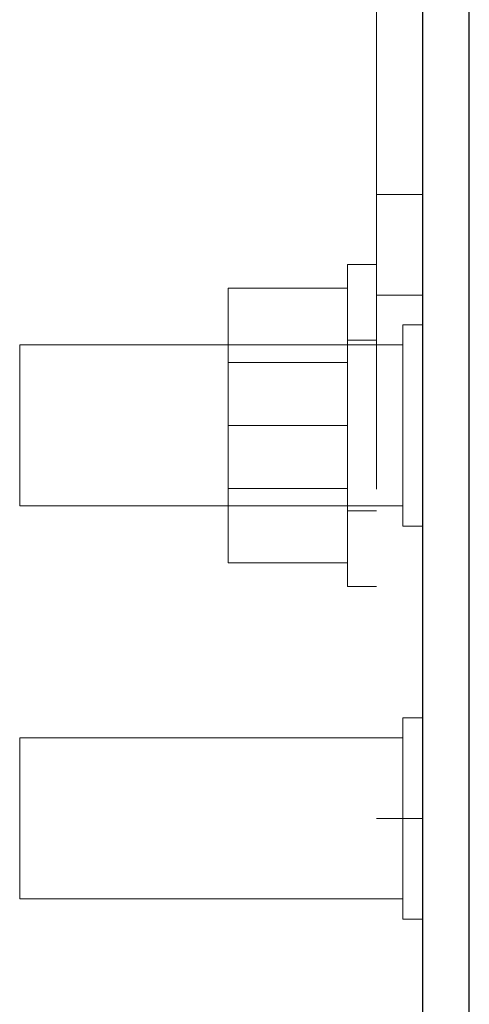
# Model space of a CAD drawing. Header units: inches. Extents: x 0.2 to 10.8, y 0.2 to 8.2.
# Tile 12 of 58: x 5.2341 to 5.3212, y 2.0835 to 2.2746. Entities that reach past the tile are written whole.
import ezdxf

# ---------------------------------------------------------------- set-up
doc = ezdxf.new("R2010")
doc.units = ezdxf.units.IN
doc.header["$MEASUREMENT"] = 0
doc.linetypes.add('HIDDEN', pattern=[0.075, 0.05, -0.025])

msp = doc.modelspace()

# ---------------------------------------------------------------- linework, layer by layer
at = {"color": 7, "linetype": 'Continuous', "lineweight": 25}
for p, q in [((5.312239, 1.356314), (5.312239, 2.305205)), ((5.321239, 1.356314), (5.321239, 2.3052))]:
    msp.add_line(p, q, dxfattribs=at)
at = {"color": 7, "linetype": 'HIDDEN', "lineweight": 18}
for p, q in [((5.303239, 2.283439), (5.303239, 2.119564)), ((5.312239, 2.240657), (5.303239, 2.240657)), ((5.297614, 2.164564), (5.297614, 2.227064)), ((5.303239, 2.227064), (5.297614, 2.227064)), ((5.297614, 2.222439), (5.274489, 2.222439)), ((5.274489, 2.222439), (5.274489, 2.195814)), ((5.312239, 2.221126), (5.303239, 2.221126)), ((5.312239, 2.221126), (5.303239, 2.221126)), ((5.312239, 2.221126), (5.303239, 2.221126)), ((5.312239, 2.221126), (5.303239, 2.221126)), ((5.312239, 2.221126), (5.303239, 2.221126)), ((5.312239, 2.221126), (5.303239, 2.221126)), ((5.312239, 2.221126), (5.303239, 2.221126)), ((5.312239, 2.221126), (5.303239, 2.221126)), ((5.308333, 2.215345), (5.308333, 2.195814)), ((5.312239, 2.215345), (5.308333, 2.215345)), ((5.234114, 2.211439), (5.234114, 2.195814)), ((5.308333, 2.211439), (5.234114, 2.211439)), ((5.303239, 2.212376), (5.297614, 2.212376)), ((5.297614, 2.208057), (5.274489, 2.208057)), ((5.234114, 2.195814), (5.234114, 2.180189)), ((5.297614, 2.195814), (5.274489, 2.195814)), ((5.274489, 2.195814), (5.274489, 2.169189)), ((5.308333, 2.195814), (5.308333, 2.176282)), ((5.274489, 2.18357), (5.297614, 2.18357)), ((5.234114, 2.180189), (5.308333, 2.180189)), ((5.297614, 2.179251), (5.303239, 2.179251)), ((5.308333, 2.176282), (5.312239, 2.176282)), ((5.297614, 2.169189), (5.274489, 2.169189)), ((5.297614, 2.164564), (5.303239, 2.164564)), ((5.308333, 2.139095), (5.308333, 2.119564)), ((5.312239, 2.139095), (5.308333, 2.139095)), ((5.234114, 2.135189), (5.234114, 2.119564)), ((5.308333, 2.135189), (5.234114, 2.135189)), ((5.234114, 2.119564), (5.234114, 2.103939)), ((5.303239, 2.119564), (5.312239, 2.119564)), ((5.308333, 2.119564), (5.308333, 2.100032)), ((5.234114, 2.103939), (5.308333, 2.103939)), ((5.308333, 2.100032), (5.312239, 2.100032))]:
    msp.add_line(p, q, dxfattribs=at)

doc.saveas('drawing.dxf')
